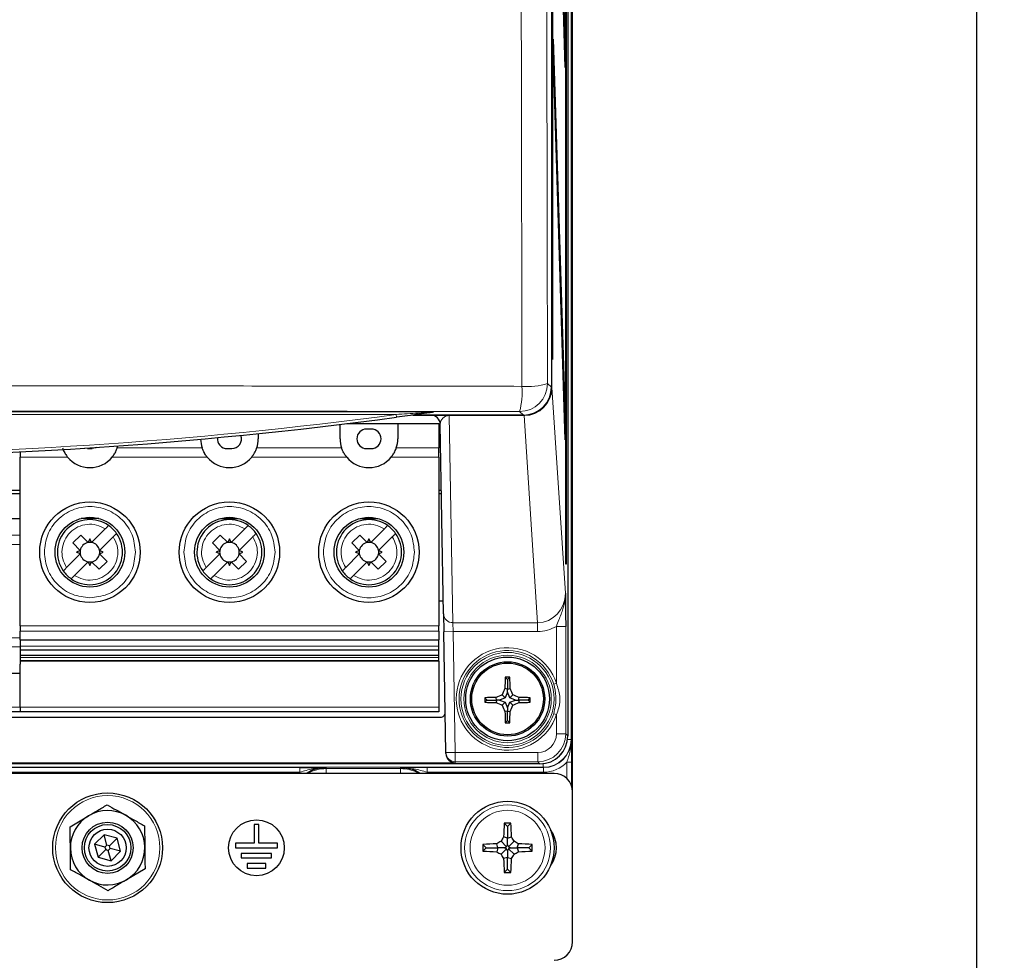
# Paper-space layout 'Blatt3' of a CAD drawing. Header units: millimetres. Extents: x 5 to 418, y 2 to 292.
# Tile 7 of 50: x 97 to 132, y 134 to 168. Entities that reach past the tile are written whole.
import ezdxf

# ---------------------------------------------------------------- set-up
doc = ezdxf.new("R2010")
doc.units = ezdxf.units.MM
doc.layers.add('SLD-0', color=7, linetype='Continuous')
doc.styles.add('SLDTEXTSTYLE0', font='TXT', dxfattribs={"width": 0.605})
doc.dimstyles.new('SLDDIMSTYLE0', dxfattribs={"dimtxt": 4.10931, "dimasz": 3.5, "dimexe": 0, "dimexo": 0.0625, "dimgap": 1.027327, "dimtad": 1, "dimlfac": 3, "dimrnd": 1e-09, "dimzin": 12, "dimdsep": 46, "dimtxsty": 'SLDTEXTSTYLE0', "dimsah": 1, "dimcen": 0.09, "dimadec": 0, "dimazin": 3, "dimtfac": 1, "dimtofl": 0, "dimtmove": 0, "dimatfit": 3, "dimfxl": 1, "dimfrac": 2, "dimtolj": 1, "dimtzin": 12, "dimarcsym": 0})

# ---------------------------------------------------------------- blocks, each defined once
blk = doc.blocks.new('_D_13')
at = {"layer": 'SLD-0', "color": 7}
for p, q in [((101.507, 262.983), (131.81, 262.983)), ((130.81, 262.983), (130.81, 100.716)), ((115.674, 100.716), (131.81, 100.716))]:
    blk.add_line(p, q, dxfattribs=at)
for centre, start, end in [((127.654, 182.594), 63.4349, 116.5651), ((127.654, 181.104), 243.4349, 296.5651)]:
    blk.add_arc(centre, 7.056, start, end, dxfattribs=at)
for points in [[(130.81, 262.983), (130.35, 259.483), (131.27, 259.483)], [(130.81, 100.716), (131.27, 104.216), (130.35, 104.216)]]:
    blk.add_solid(points, dxfattribs=at)
at = {"layer": 'SLD-0', "color": 7, "insert": (125.352, 174.794), "char_height": 4.2333, "attachment_point": 1, "rotation": 90, "style": 'SLDTEXTSTYLE0'}
blk.add_mtext('486,8', dxfattribs=at)

psp = doc.layouts.new('Blatt3')

# ---------------------------------------------------------------- linework, layer by layer
at = {"color": 7, "linetype": 'Continuous', "lineweight": 25}
for p, q in [((116.1676, 247.3769), (116.1676, 142.0548)), ((116.3402, 140.0492), (116.3402, 247.5492)), ((115.5834, 241.5466), (115.5834, 154.5578)), ((116.0984, 148.2159), (116.0984, 241.5492)), ((116.1062, 241.5492), (116.1062, 148.2159)), ((115.6159, 155.5492), (115.6159, 240.8825)), ((115.6238, 240.8825), (115.6238, 155.5492)), ((115.6472, 180.3621), (116.0788, 166.3825)), ((116.0749, 166.0072), (115.6434, 179.9868)), ((115.6434, 166.6535), (115.6472, 167.0288)), ((115.6472, 167.0288), (116.0788, 153.0492)), ((116.0749, 152.6739), (115.6434, 166.6535)), ((116.0638, 166.3672), (116.0788, 166.3825)), ((116.0788, 166.3825), (116.0749, 166.0072)), ((115.6238, 155.5492), (115.6159, 155.5492)), ((111.5887, 153.5492), (110.563, 153.5492)), ((110.6269, 153.558), (114.5835, 153.558)), ((111.3402, 153.6761), (111.3402, 153.667)), ((114.5513, 153.5492), (111.5887, 153.5492)), ((114.595, 153.5492), (114.5513, 153.5492)), ((114.595, 153.5492), (114.595, 153.5374)), ((108.0068, 152.7059), (108.0068, 153.2199)), ((108.2479, 153.2492), (110.0735, 153.2492)), ((110.0735, 153.2492), (111.5402, 153.2492)), ((110.0735, 153.2492), (110.0735, 152.7059)), ((111.5402, 153.2492), (111.5402, 152.3779)), ((111.7129, 146.432), (111.5944, 153.2217)), ((105.0735, 152.8916), (105.0735, 152.7059)), ((109.1235, 153.0559), (108.9568, 153.0559)), ((116.0638, 153.0339), (116.0788, 153.0492)), ((116.0788, 153.0492), (116.0749, 152.6739)), ((96.5402, 152.2341), (96.5402, 152.0496)), ((98.9568, 152.3559), (98.8607, 152.3693)), ((98.9568, 152.3559), (99.1235, 152.3559)), ((103.9568, 152.3559), (104.1235, 152.3559)), ((108.9568, 152.3559), (109.1235, 152.3559)), ((111.5402, 152.0496), (111.5402, 152.3779)), ((96.5402, 146.0066), (96.5402, 152.0496)), ((111.5402, 152.0496), (111.5402, 146.0066)), ((96.5402, 150.8492), (89.4818, 150.8492)), ((96.5402, 150.7325), (89.4818, 150.7325)), ((111.6358, 150.8492), (111.5402, 150.8492)), ((111.6378, 150.7325), (111.5402, 150.7325)), ((95.5823, 149.8492), (96.5402, 149.8492)), ((99.3554, 149.8521), (98.725, 149.8521)), ((103.725, 149.8521), (104.3554, 149.8521)), ((108.725, 149.8521), (109.3554, 149.8521)), ((99.1028, 148.988), (99.5916, 149.4768)), ((104.1028, 148.988), (104.5916, 149.4768)), ((109.1028, 148.988), (109.5916, 149.4768)), ((98.4274, 148.9725), (98.7102, 149.2553)), ((98.6947, 148.7051), (98.4274, 148.9725)), ((98.7102, 149.2553), (98.9776, 148.988)), ((99.0402, 149.1191), (98.9776, 148.988)), ((99.1028, 148.988), (99.0402, 149.1191)), ((99.8744, 149.1939), (99.3856, 148.7051)), ((103.4274, 148.9725), (103.7102, 149.2553)), ((103.6947, 148.7051), (103.4274, 148.9725)), ((103.7102, 149.2553), (103.9776, 148.988)), ((104.0402, 149.1191), (103.9776, 148.988)), ((104.1028, 148.988), (104.0402, 149.1191)), ((104.8744, 149.1939), (104.3856, 148.7051)), ((108.4274, 148.9725), (108.7102, 149.2553)), ((108.6947, 148.7051), (108.4274, 148.9725)), ((108.7102, 149.2553), (108.9776, 148.988)), ((109.0402, 149.1191), (108.9776, 148.988)), ((109.1028, 148.988), (109.0402, 149.1191)), ((109.8744, 149.1939), (109.3856, 148.7051)), ((98.6947, 148.5799), (98.2059, 148.0911)), ((98.6947, 148.7051), (98.5636, 148.6425)), ((98.6947, 148.5799), (98.5636, 148.6425)), ((99.5168, 148.6425), (99.3856, 148.7051)), ((99.3856, 148.5799), (99.5168, 148.6425)), ((99.3856, 148.5799), (99.653, 148.3125)), ((103.6947, 148.5799), (103.2059, 148.0911)), ((103.6947, 148.7051), (103.5636, 148.6425)), ((103.6947, 148.5799), (103.5636, 148.6425)), ((104.5168, 148.6425), (104.3856, 148.7051)), ((104.3856, 148.5799), (104.5168, 148.6425)), ((104.3856, 148.5799), (104.653, 148.3125)), ((108.6947, 148.5799), (108.2059, 148.0911)), ((108.6947, 148.7051), (108.5636, 148.6425)), ((108.6947, 148.5799), (108.5636, 148.6425)), ((109.5168, 148.6425), (109.3856, 148.7051)), ((109.3856, 148.5799), (109.5168, 148.6425)), ((109.3856, 148.5799), (109.653, 148.3125)), ((98.9776, 148.2971), (98.4888, 147.8083)), ((98.9776, 148.2971), (99.0402, 148.1659)), ((99.0402, 148.1659), (99.1028, 148.2971)), ((99.3702, 148.0297), (99.1028, 148.2971)), ((99.653, 148.3125), (99.3702, 148.0297)), ((103.9776, 148.2971), (103.4888, 147.8083)), ((103.9776, 148.2971), (104.0402, 148.1659)), ((104.0402, 148.1659), (104.1028, 148.2971)), ((104.3702, 148.0297), (104.1028, 148.2971)), ((104.653, 148.3125), (104.3702, 148.0297)), ((108.9776, 148.2971), (108.4888, 147.8083)), ((108.9776, 148.2971), (109.0402, 148.1659)), ((109.0402, 148.1659), (109.1028, 148.2971)), ((109.3702, 148.0297), (109.1028, 148.2971)), ((109.653, 148.3125), (109.3702, 148.0297)), ((116.1062, 148.2159), (116.0984, 148.2159)), ((111.705, 146.8825), (111.5402, 146.8825)), ((111.7129, 146.432), (111.7241, 145.789)), ((96.5402, 146.0066), (96.5402, 145.8096)), ((96.5402, 145.5045), (96.5402, 145.8096)), ((111.5402, 145.8096), (111.5402, 146.0066)), ((111.5402, 145.8096), (111.5402, 145.5045)), ((111.7997, 141.4582), (111.7241, 145.789)), ((96.5402, 145.5045), (111.5402, 145.5045)), ((96.5402, 145.5045), (96.5402, 145.2789)), ((111.5402, 145.2789), (111.5402, 145.5045)), ((96.5402, 145.1476), (111.5402, 145.1476)), ((96.5402, 145.1476), (96.5402, 145.1308)), ((96.5402, 145.1308), (96.5402, 144.748)), ((111.5402, 145.1308), (96.5402, 145.1308)), ((111.5402, 145.1308), (111.5402, 145.1476)), ((111.5402, 144.9369), (111.5402, 145.1308)), ((111.5402, 144.9369), (96.5402, 144.9369)), ((96.5402, 144.8697), (96.5402, 144.7597)), ((96.5402, 144.7597), (111.5402, 144.7597)), ((96.5402, 144.7597), (96.5402, 144.748)), ((96.5402, 144.748), (111.5402, 144.748)), ((96.5402, 144.748), (96.5402, 144.7448)), ((111.5402, 144.7448), (96.5402, 144.7448)), ((96.5402, 144.7448), (96.5402, 144.7372)), ((96.5402, 144.7372), (96.5402, 144.6325)), ((111.5402, 144.7372), (96.5402, 144.7372)), ((111.5402, 144.7597), (111.5402, 144.8697)), ((111.5402, 144.748), (111.5402, 144.7597)), ((111.5402, 144.7448), (111.5402, 144.748)), ((111.5402, 144.7372), (111.5402, 144.7448)), ((111.5402, 144.7372), (111.5402, 143.0847)), ((96.5402, 143.0847), (96.5402, 144.6325)), ((96.5402, 144.2992), (89.7668, 144.2992)), ((114.0068, 144.0773), (113.9239, 144.1602)), ((114.0068, 144.0773), (114.0898, 144.1602)), ((114.0068, 144.0773), (114.0068, 143.7379)), ((114.0068, 143.7379), (113.9114, 143.7564)), ((114.0068, 143.6291), (113.9251, 143.4257)), ((114.0068, 143.7379), (114.1023, 143.7564)), ((114.0068, 143.6291), (114.0068, 143.7379)), ((114.0886, 143.4257), (114.0068, 143.6291)), ((113.2735, 143.344), (113.1921, 143.4254)), ((113.2735, 143.344), (113.1924, 143.2629)), ((113.2735, 143.344), (113.6129, 143.344)), ((113.6129, 143.344), (113.5946, 143.4388)), ((113.6129, 143.344), (113.5946, 143.2495)), ((113.7217, 143.344), (113.6129, 143.344)), ((113.9251, 143.4257), (113.7217, 143.344)), ((113.7217, 143.344), (113.9251, 143.2623)), ((113.9251, 143.4257), (113.8187, 143.5321)), ((113.9251, 143.2623), (113.8193, 143.1564)), ((113.9251, 143.2623), (114.0068, 143.0588)), ((114.0068, 143.0588), (114.0886, 143.2623)), ((114.0886, 143.4257), (114.195, 143.5321)), ((114.292, 143.344), (114.0886, 143.4257)), ((114.0886, 143.2623), (114.292, 143.344)), ((114.0886, 143.2623), (114.1944, 143.1564)), ((114.292, 143.344), (114.4008, 143.344)), ((114.4008, 143.344), (114.4191, 143.4388)), ((114.4008, 143.344), (114.4191, 143.2495)), ((114.7402, 143.344), (114.4008, 143.344)), ((114.7402, 143.344), (114.8216, 143.4254)), ((114.7402, 143.344), (114.8213, 143.2629)), ((96.5402, 142.9159), (89.7668, 142.9159)), ((96.5402, 143.0847), (96.5402, 142.9159)), ((111.5402, 142.9159), (96.5402, 142.9159)), ((114.0068, 142.95), (113.9131, 142.9319)), ((114.0068, 143.0588), (114.0068, 142.95)), ((114.0068, 142.95), (114.1006, 142.9319)), ((114.0068, 142.6106), (114.0068, 142.95)), ((64.4058, 142.7304), (111.6079, 142.7304)), ((114.0068, 142.6106), (113.9272, 142.531)), ((114.0068, 142.6106), (114.0865, 142.531)), ((111.8003, 141.4233), (111.7997, 141.4582)), ((115.1677, 141.055), (60.846, 141.055)), ((63.8801, 141.0957), (112.1336, 141.0957)), ((115.6735, 140.7159), (60.3402, 140.7159)), ((116.3402, 134.6825), (116.3402, 140.0492)), ((98.3311, 138.803), (98.9931, 139.1958)), ((104.9235, 138.8825), (104.9235, 138.2159)), ((105.0902, 138.8825), (104.9235, 138.8825)), ((105.0902, 138.2159), (105.0902, 138.8825)), ((114.0068, 138.8159), (113.8894, 138.9333)), ((114.0068, 138.8159), (114.1243, 138.9333)), ((114.0068, 138.8159), (114.0068, 138.3988)), ((99.5498, 138.5141), (99.209, 138.1745)), ((100.0143, 138.3888), (99.5498, 138.5141)), ((99.6488, 138.1422), (99.5498, 138.5141)), ((99.7417, 138.1171), (100.0143, 138.3888)), ((100.138, 137.9239), (100.0143, 138.3888)), ((114.0068, 138.3988), (113.8637, 138.4361)), ((114.0068, 138.3988), (114.15, 138.4361)), ((114.0068, 138.1574), (114.0068, 138.3988)), ((99.209, 138.1745), (99.3327, 137.7095)), ((99.5806, 138.0742), (99.209, 138.1745)), ((99.3327, 137.7095), (99.6054, 137.9813)), ((99.6488, 138.1422), (99.5806, 138.0742)), ((99.5806, 138.0742), (99.6054, 137.9813)), ((99.6054, 137.9813), (99.6983, 137.9562)), ((99.7417, 138.1171), (99.6488, 138.1422)), ((99.6983, 137.9562), (99.7664, 138.0241)), ((99.7664, 138.0241), (99.7417, 138.1171)), ((100.138, 137.9239), (99.7664, 138.0241)), ((104.2568, 138.2159), (104.2568, 138.0492)), ((104.9235, 138.2159), (104.2568, 138.2159)), ((104.2568, 138.0492), (105.7568, 138.0492)), ((105.7568, 138.2159), (105.0902, 138.2159)), ((105.7568, 138.0492), (105.7568, 138.2159)), ((113.2402, 138.0492), (113.1227, 138.1666)), ((113.2402, 138.0492), (113.1227, 137.9318)), ((113.2402, 138.0492), (113.6573, 138.0492)), ((113.6573, 138.0492), (113.6199, 138.1923)), ((113.6573, 138.0492), (113.6199, 137.9061)), ((113.8986, 138.0492), (113.6573, 138.0492)), ((113.968, 138.088), (113.7743, 138.2817)), ((113.968, 138.0103), (113.7743, 137.8167)), ((113.8986, 138.0492), (113.968, 138.088)), ((113.968, 138.0103), (113.8986, 138.0492)), ((113.968, 138.088), (114.0068, 138.1574)), ((114.0068, 137.941), (113.968, 138.0103)), ((114.0068, 138.1574), (114.0457, 138.088)), ((114.0457, 138.0103), (114.0068, 137.941)), ((114.0457, 138.088), (114.2394, 138.2817)), ((114.0457, 138.088), (114.115, 138.0492)), ((114.115, 138.0492), (114.0457, 138.0103)), ((114.0457, 138.0103), (114.2394, 137.8167)), ((114.115, 138.0492), (114.3564, 138.0492)), ((114.3564, 138.0492), (114.3938, 138.1923)), ((114.3564, 138.0492), (114.3938, 137.9061)), ((114.7735, 138.0492), (114.3564, 138.0492)), ((114.7735, 138.0492), (114.891, 138.1666)), ((114.7735, 138.0492), (114.891, 137.9318)), ((99.3327, 137.7095), (99.7973, 137.5843)), ((99.7973, 137.5843), (99.6983, 137.9562)), ((99.7973, 137.5843), (100.138, 137.9239)), ((104.4652, 137.8492), (104.4652, 137.6825)), ((105.5485, 137.8492), (104.4652, 137.8492)), ((104.4652, 137.6825), (105.5485, 137.6825)), ((105.5485, 137.6825), (105.5485, 137.8492)), ((114.0068, 137.6996), (113.8637, 137.6623)), ((114.0068, 137.941), (114.0068, 137.6996)), ((114.0068, 137.6996), (114.15, 137.6623)), ((114.0068, 137.2825), (114.0068, 137.6996)), ((101.016, 137.2954), (100.3539, 136.9025)), ((105.3402, 137.4825), (104.6735, 137.4825)), ((104.6735, 137.4825), (104.6735, 137.3159)), ((104.6735, 137.3159), (105.3402, 137.3159)), ((105.3402, 137.3159), (105.3402, 137.4825)), ((114.0068, 137.2825), (113.8894, 137.1651)), ((114.0068, 137.2825), (114.1243, 137.1651))]:
    psp.add_line(p, q, dxfattribs=at)
at = {"color": 7, "linetype": 'Continuous', "lineweight": 18}
for p, q in [((116.2849, 247.5492), (116.2849, 141.9319)), ((115.4383, 154.682), (115.5834, 154.5578)), ((115.5833, 154.5492), (115.5981, 154.5492)), ((115.5981, 154.5492), (116.0786, 147.1707)), ((64.6735, 153.6761), (111.3402, 153.6761)), ((110.0169, 153.5761), (65.9968, 153.5761)), ((110.0169, 153.5761), (110.0301, 153.477)), ((111.9166, 153.5492), (111.9166, 153.5374)), ((114.595, 153.5374), (111.9166, 153.5374)), ((111.9166, 153.5374), (112.0462, 146.1163)), ((114.5835, 153.558), (114.4385, 153.6822)), ((114.5513, 153.5492), (114.5513, 153.558)), ((115.0846, 146.1163), (114.6013, 153.5374)), ((100.0201, 152.3779), (103.0603, 152.3779)), ((105.0201, 152.3779), (108.0603, 152.3779)), ((110.0201, 152.3779), (111.5402, 152.3779)), ((98.2419, 152.0496), (96.5402, 152.0496)), ((103.2419, 152.0496), (99.8384, 152.0496)), ((108.2419, 152.0496), (104.8384, 152.0496)), ((111.5402, 152.0496), (109.8384, 152.0496)), ((96.5402, 148.92), (95.4236, 148.92)), ((96.5402, 149.2483), (95.6791, 149.2483)), ((112.0462, 146.1163), (115.0846, 146.1163)), ((112.0574, 145.7948), (112.0462, 146.1163)), ((115.0846, 145.7948), (115.0846, 146.1163)), ((96.5402, 146.0066), (111.5402, 146.0066)), ((111.5402, 145.8096), (96.5402, 145.8096)), ((111.7241, 145.789), (112.0574, 145.7948)), ((115.0846, 145.7948), (112.0574, 145.7948)), ((112.0574, 145.7948), (112.133, 141.464)), ((115.7569, 145.9839), (116.0902, 145.9839)), ((115.7569, 143.943), (115.7569, 145.9839)), ((116.0902, 145.9839), (116.0902, 142.1306)), ((89.7668, 145.5732), (96.5402, 145.5732)), ((89.7668, 145.2512), (96.5402, 145.2512)), ((96.5402, 145.2789), (111.5402, 145.2789)), ((96.5402, 144.8697), (111.5402, 144.8697)), ((115.7569, 143.943), (115.6617, 143.9125)), ((96.5402, 143.0825), (89.7668, 143.0825)), ((96.5402, 143.0847), (111.5402, 143.0847)), ((115.6617, 142.8525), (115.7569, 142.822)), ((115.7569, 142.1306), (115.7569, 142.822)), ((116.0902, 142.1306), (115.7569, 142.1306)), ((116.0902, 142.1306), (116.1676, 142.0548)), ((116.16, 141.9319), (116.2849, 141.9319)), ((116.2849, 141.9319), (116.2937, 141.923)), ((111.7997, 141.4582), (112.133, 141.464)), ((112.133, 141.1307), (112.133, 141.464)), ((112.133, 141.464), (115.0904, 141.464)), ((115.0904, 141.1307), (115.0904, 141.464)), ((90.91, 140.9232), (106.5591, 140.9232)), ((115.285, 140.932), (90.9365, 140.932)), ((106.5591, 140.7566), (106.5591, 140.9232)), ((107.5068, 140.8854), (107.5068, 140.9175)), ((107.5068, 140.8854), (110.1735, 140.8854)), ((107.5068, 140.7187), (107.5068, 140.8854)), ((110.1735, 140.8854), (110.1735, 140.9175)), ((110.1735, 140.8854), (110.1735, 140.7187)), ((111.1213, 140.9232), (115.2938, 140.9232)), ((111.1213, 140.9232), (111.1213, 140.7566)), ((115.0904, 141.1307), (112.133, 141.1307)), ((112.133, 141.1307), (112.1336, 141.0957)), ((115.1677, 141.055), (115.0904, 141.1307)), ((115.285, 141.0619), (115.285, 140.932)), ((115.2938, 140.9232), (115.285, 140.932)), ((115.2938, 140.9232), (115.2938, 140.7566)), ((116.2994, 141.1125), (116.1328, 141.1125)), ((116.1328, 140.5324), (116.1328, 141.1125)), ((116.2994, 141.1125), (116.2994, 140.2788)), ((106.5591, 140.7566), (90.8928, 140.7566)), ((106.5094, 140.7159), (106.5591, 140.7566)), ((107.5068, 140.7187), (107.4248, 140.7159)), ((110.1735, 140.7187), (107.5068, 140.7187)), ((110.2556, 140.7159), (110.1735, 140.7187)), ((115.2938, 140.7566), (111.1213, 140.7566)), ((111.1213, 140.7566), (111.171, 140.7159))]:
    psp.add_line(p, q, dxfattribs=at)
at = {"color": 7, "linetype": 'Continuous', "lineweight": 25, "flags": 128}
for points in [[(99.2898, 152.3979), (99.2575, 152.3825), (99.1235, 152.3559)], [(96.5402, 145.2789), (96.5402, 145.2558), (96.5402, 145.2334), (96.5402, 145.2123), (96.5402, 145.1933), (96.5402, 145.1768), (96.5402, 145.1635), (96.5402, 145.1537), (96.5402, 145.1476)], [(111.5402, 145.1476), (111.5402, 145.1537), (111.5402, 145.1635), (111.5402, 145.1768), (111.5402, 145.1933), (111.5402, 145.2123), (111.5402, 145.2334), (111.5402, 145.2558), (111.5402, 145.2789)], [(111.5402, 144.8697), (111.5402, 144.883), (111.5402, 144.8966), (111.5402, 144.9094), (111.5402, 144.9206), (111.5402, 144.9292), (111.5402, 144.9348), (111.5402, 144.9368), (111.5402, 144.9369)], [(111.5402, 143.0847), (111.5402, 143.0517), (111.5402, 143.0201), (111.5402, 142.9909), (111.5402, 142.9653), (111.5402, 142.9443), (111.5402, 142.9287), (111.5402, 142.9191), (111.5402, 142.9159)]]:
    psp.add_lwpolyline(points, dxfattribs=at)
at = {"color": 7, "linetype": 'Continuous', "lineweight": 25}
for centre, radius in [((99.0402, 148.6425), 1.8), ((104.0402, 148.6425), 1.8), ((109.0402, 148.6425), 1.8), ((99.0402, 148.6425), 1.25), ((104.0402, 148.6425), 1.25), ((109.0402, 148.6425), 1.25), ((114.0068, 143.3825), 1.5), ((114.0068, 143.3825), 1.3333), ((114.0068, 143.3825), 1.2833), ((99.6735, 138.0492), 1.9667), ((114.0068, 138.0492), 1.6667), ((105.0068, 138.0492), 1), ((99.6735, 138.0492), 0.9167), ((99.6735, 138.0492), 0.8333), ((99.6735, 138.0492), 0.6667)]:
    psp.add_circle(centre, radius, dxfattribs=at)
at = {"color": 7, "linetype": 'Continuous', "lineweight": 18}
for centre, radius in [((114.0068, 143.3825), 1.6684), ((114.0068, 143.3825), 1.5684), ((99.6735, 138.0492), 1.8704), ((114.0068, 138.0492), 1.5367), ((114.0068, 138.0492), 1.3427)]:
    psp.add_circle(centre, radius, dxfattribs=at)
for centre, radius, start, end in [((114.438, 154.6824), 1.0002, 270.02546, 359.97772), ((111.7987, 154.3868), 2.7322, 345.05631, 4.18287), ((114.7247, 157.0756), 2.4976, 265.38223, 286.60094), ((88.0068, 318.6822), 166.5667, 262.406757, 277.593243), ((112.04, 146.4436), 0.3273, 182.03063, 271.07516), ((114.0068, 143.3825), 1.8377, 17.75916, 342.24084), ((114.0068, 143.3825), 1.7377, 17.75916, 342.24084), ((112.133, 141.4641), 0.3333, 181.00426, 270.00462), ((107.5068, 139.5492), 1.3362, 90, 119.17578), ((110.1735, 139.5492), 1.3362, 60.82422, 90)]:
    psp.add_arc(centre, radius, start, end, dxfattribs=at)
at = {"color": 7, "linetype": 'Continuous', "lineweight": 25}
for centre, radius, start, end in [((111.2611, 153.2159), 0.3333, 1, 90), ((114.5636, 153.5384), 0.0377, 358.46581, 16.64523), ((88.0068, 318.6822), 166.6667, 262.406757, 277.593243), ((104.1235, 152.7059), 0.35, 270, 20.55684), ((108.9568, 152.7059), 0.35, 90, 270), ((109.1235, 152.7059), 0.35, 270, 90), ((99.0402, 152.7059), 1.0333, 341.49678, 345.69767), ((104.0402, 152.7059), 1.0333, 180.77394, 198.50322), ((103.9568, 152.7059), 0.35, 173.17717, 270), ((104.0402, 152.7059), 1.0333, 341.49678, 360), ((109.0402, 152.7059), 1.0333, 180, 198.50322), ((109.0402, 152.7059), 1.0333, 341.49678, 360), ((99.0402, 152.7059), 1.0333, 219.42278, 320.57722), ((104.0402, 152.7059), 1.0333, 219.42278, 320.57722), ((109.0402, 152.7059), 1.0333, 219.42278, 320.57722), ((99.0402, 148.6425), 1.1667, 54.87089, 215.12911), ((104.0402, 148.6425), 1.1667, 54.87089, 215.12911), ((109.0402, 148.6425), 1.1667, 54.87089, 215.12911), ((99.0402, 148.6425), 1.1667, 234.87089, 35.12911), ((99.0402, 148.6425), 1.1667, 35.12911, 54.87089), ((104.0402, 148.6425), 1.1667, 234.87089, 35.12911), ((104.0402, 148.6425), 1.1667, 35.12911, 54.87089), ((109.0402, 148.6425), 1.1667, 234.87089, 35.12911), ((109.0402, 148.6425), 1.1667, 35.12911, 54.87089), ((99.0402, 148.6425), 0.3511, 100.27225, 169.72766), ((99.0402, 148.6425), 0.3511, 79.72775, 100.27225), ((99.0402, 148.6425), 0.3511, 10.27225, 79.72775), ((104.0402, 148.6425), 0.3511, 100.27225, 169.72766), ((104.0402, 148.6425), 0.3511, 79.72775, 100.27225), ((104.0402, 148.6425), 0.3511, 10.27225, 79.72775), ((109.0402, 148.6425), 0.3511, 100.27225, 169.72766), ((109.0402, 148.6425), 0.3511, 79.72775, 100.27225), ((109.0402, 148.6425), 0.3511, 10.27225, 79.72775), ((99.0402, 148.6425), 0.3511, 169.72766, 190.27223), ((99.0402, 148.6425), 0.3511, 190.27223, 259.72766), ((99.0402, 148.6425), 0.3511, 280.27225, 349.72775), ((99.0402, 148.6425), 0.3511, 349.72775, 10.27225), ((104.0402, 148.6425), 0.3511, 169.72766, 190.27223), ((104.0402, 148.6425), 0.3511, 190.27223, 259.72766), ((104.0402, 148.6425), 0.3511, 280.27225, 349.72775), ((104.0402, 148.6425), 0.3511, 349.72775, 10.27225), ((109.0402, 148.6425), 0.3511, 169.72766, 190.27223), ((109.0402, 148.6425), 0.3511, 190.27223, 259.72766), ((109.0402, 148.6425), 0.3511, 280.27225, 349.72775), ((109.0402, 148.6425), 0.3511, 349.72775, 10.27225), ((99.0402, 148.6425), 0.3511, 259.72766, 280.27225), ((104.0402, 148.6425), 0.3511, 259.72766, 280.27225), ((109.0402, 148.6425), 0.3511, 259.72766, 280.27225), ((99.0402, 148.6425), 1.1667, 215.12911, 234.87089), ((104.0402, 148.6425), 1.1667, 215.12911, 234.87089), ((109.0402, 148.6425), 1.1667, 215.12911, 234.87089), ((131.623, 143.4086), 17.715, 177.56843, 178.87521), ((114.0068, 125.2388), 18.9216, 89.7489, 90.2511), ((96.3907, 143.4086), 17.715, 1.12479, 2.43157), ((131.4053, 136.3968), 18.979, 157.18378, 157.91641), ((96.6084, 136.3968), 18.979, 22.08359, 22.81622), ((132.0626, 143.3825), 18.8706, 179.86983, 180.36334), ((113.975, 125.9358), 17.5071, 91.24536, 92.56328), ((113.9753, 160.8144), 17.569, 267.44611, 268.75855), ((120.9644, 126.0517), 18.8845, 112.2339, 112.9706), ((107.0493, 126.0517), 18.8845, 67.0294, 67.7661), ((114.0386, 125.9358), 17.5071, 87.43672, 88.75464), ((114.0384, 160.8144), 17.569, 271.24145, 272.55389), ((95.9511, 143.3825), 18.8706, 359.63666, 0.13017), ((120.967, 160.7182), 18.9607, 247.1186, 247.85352), ((131.2698, 150.3122), 18.8607, 202.29677, 203.036), ((131.2631, 143.3445), 17.355, 181.36254, 182.68675), ((96.7506, 143.3445), 17.355, 357.31325, 358.63746), ((96.7439, 150.3122), 18.8607, 336.964, 337.70323), ((107.0467, 160.7182), 18.9607, 292.14648, 292.8814), ((114.0068, 161.3581), 18.8273, 269.75773, 270.24227), ((107.5068, 139.5492), 1.3683, 90, 121.49968), ((110.1735, 139.5492), 1.3683, 58.50032, 90), ((115.6735, 140.0492), 0.6667, 0, 90), ((99.6735, 138.0492), 1.3333, 60.68453, 120.68453), ((99.6735, 138.0492), 1.3333, 120.68453, 180.68453), ((99.6735, 138.0492), 1.3333, 0.68453, 60.68453), ((125.7459, 138.0712), 11.8878, 175.84147, 178.24104), ((114.0068, 126.0595), 12.8744, 89.47736, 90.52264), ((102.2678, 138.0712), 11.8878, 1.75896, 4.15853), ((114.6735, 138.0492), 1.0833, 323.40645, 36.59355), ((124.7639, 132.0253), 12.6457, 149.53857, 150.34702), ((103.2498, 132.0253), 12.6457, 29.65298, 30.46143), ((99.6735, 138.0492), 1.3333, 180.68453, 240.68453), ((99.6735, 138.0492), 1.3333, 300.68453, 0.68453), ((125.9966, 138.0492), 12.8744, 179.47736, 180.52264), ((113.9848, 126.3101), 11.8878, 91.75896, 94.15853), ((120.0308, 127.2921), 12.6457, 119.65298, 120.46143), ((107.9829, 127.2921), 12.6457, 59.53857, 60.34702), ((114.0289, 126.3101), 11.8878, 85.84147, 88.24104), ((102.0171, 138.0492), 12.8744, 359.47736, 0.52264), ((113.9848, 149.7882), 11.8878, 265.84147, 268.24104), ((120.0308, 148.8063), 12.6457, 239.53857, 240.34702), ((124.7639, 144.0731), 12.6457, 209.65298, 210.46143), ((125.7459, 138.0271), 11.8878, 181.75896, 184.15853), ((102.2678, 138.0271), 11.8878, 355.84147, 358.24104), ((103.2498, 144.0731), 12.6457, 329.53857, 330.34702), ((107.9829, 148.8063), 12.6457, 299.65298, 300.46143), ((114.0289, 149.7882), 11.8878, 271.75896, 274.15853), ((114.0068, 150.0389), 12.8744, 269.47736, 270.52264), ((99.6735, 138.0492), 1.3333, 240.68453, 300.68453), ((115.6735, 134.6825), 0.6667, 270, 0)]:
    psp.add_arc(centre, radius, start, end, dxfattribs=at)
for centre, major_axis, ratio, start_param, end_param in [((114.5832, 154.5582), (0.7599, -0.6506), 0.99964, 5.4206086, 6.9910492), ((114.5513, 154.5492), (1.0001, 0), 0.9998941, 4.712389, 4.9961792), ((114.5082, 154.5492), (0.7555, -0.7212), 0.9168689, 5.5179533, 5.5226587), ((111.6079, 142.8971), (0.1189, -0.1169), 0.9996901, 5.4892155, 7.0771551), ((115.1674, 142.0552), (0.7147, -0.6999), 0.9996889, 5.4874486, 7.0579339), ((112.1336, 141.4291), (0.0058, -0.3333), 0.9998476, 4.712389, 6.2657347)]:
    psp.add_ellipse(centre, major_axis=major_axis, ratio=ratio, start_param=start_param, end_param=end_param, dxfattribs=at)
at = {"color": 7, "linetype": 'Continuous', "lineweight": 18}
for centre, major_axis, ratio, start_param, end_param in [((114.5982, 154.5492), (0.6909, 0.725), 0.9968079, 3.9060466, 5.4721376), ((114.5982, 154.5492), (0.0685, 1.0096), 0.9880502, 3.2132862, 4.7793772), ((111.9279, 153.2159), (0.3118, -0.1245), 0.9505783, 1.9673231, 3.5212854), ((114.5082, 154.8707), (0.991, -0.9569), 0.9369688, 5.5128409, 5.5175462), ((115.0783, 147.1772), (-0.069, 1.0589), 0.9423953, 3.078873, 4.644964), ((115.0783, 147.1772), (0.0898, -1.3797), 0.9643772, 6.2204657, 6.7496799), ((115.0902, 142.1308), (0.7146, -0.6997), 0.9998963, 5.4874486, 7.0579339), ((115.0902, 142.1308), (0.4765, -0.4666), 0.9996889, 5.4874486, 7.0579339), ((115.2848, 141.9321), (0.7073, -0.7073), 0.9997969, 5.4979394, 7.0684312), ((115.2935, 141.9234), (-0.7074, 0.7074), 0.999594, 2.3563468, 3.9268385), ((115.2848, 141.9321), (0.5894, -0.5894), 0.9996955, 6.0433397, 6.4756157), ((115.2935, 141.9234), (0.8252, -0.8252), 0.9996955, 5.4979394, 6.3003889)]:
    psp.add_ellipse(centre, major_axis=major_axis, ratio=ratio, start_param=start_param, end_param=end_param, dxfattribs=at)
for points, knots in [([(115.3678, 211.3646), (115.3708, 206.5543), (115.3767, 196.9321), (115.3924, 182.6727), (115.4122, 168.5847), (115.4296, 159.3167), (115.4383, 154.682)], [0, 0, 0, 0, 0.25417755, 0.50843906, 0.75418158, 1, 1, 1, 1]), ([(114.5236, 154.586), (114.5148, 159.2258), (114.4973, 168.5054), (114.475, 184.0683), (114.4603, 198.3312), (114.4541, 207.9471), (114.4523, 211.2855), (114.4523, 211.2855)], [0, 0, 0, 0, 0.2460147, 0.4920295, 0.8236673, 0.9999999, 1, 1, 1, 1]), ([(61.4901, 154.586), (63.693, 154.5891), (68.0999, 154.5952), (74.7262, 154.6013), (81.3629, 154.605), (88.3677, 154.6063), (94.7262, 154.605), (100.4346, 154.6017), (105.1338, 154.5978), (109.8313, 154.5927), (112.9594, 154.5883), (114.5236, 154.586)], [0, 0, 0, 0, 0.124856, 0.2497693, 0.3748552, 0.4999988, 0.6455286, 0.7340953, 0.8226824, 0.9113309, 1, 1, 1, 1]), ([(114.4385, 153.6822), (112.2426, 153.6853), (107.8499, 153.6914), (101.2448, 153.6974), (94.6295, 153.7012), (88.0119, 153.7024), (81.3974, 153.7012), (74.7871, 153.6974), (68.177, 153.6914), (63.7761, 153.6853), (61.5752, 153.6822)], [0, 0, 0, 0, 0.1248563, 0.2497699, 0.3748561, 0.5, 0.6248563, 0.7497699, 0.8748561, 1, 1, 1, 1]), ([(110.0169, 153.5761), (110.149, 153.585), (110.5448, 153.6115), (110.9875, 153.6421), (111.2947, 153.6638), (111.3402, 153.667)], [0, 0, 0, 0, 0.2991234, 0.8961112, 1, 1, 1, 1]), ([(115.7569, 145.9839), (115.7859, 146.0613), (115.8666, 146.2769), (116.0042, 146.608), (116.0713, 146.9314), (116.0788, 147.1189), (116.0786, 147.1695), (116.0786, 147.1707)], [0, 0, 0, 0, 0.1934494, 0.5390626, 0.8757544, 0.9969616, 1, 1, 1, 1]), ([(115.6617, 142.8525), (115.7072, 143.0605), (115.785, 143.416), (115.6979, 143.7669), (115.6617, 143.9125)], [0, 0, 0, 0, 0.5850079, 1, 1, 1, 1]), ([(115.7569, 143.943), (115.8093, 143.7909), (115.9068, 143.5077), (115.8709, 143.1127), (115.7889, 142.9034), (115.7569, 142.822)], [0, 0, 0, 0, 0.4151827, 0.7725372, 1, 1, 1, 1]), ([(116.1328, 141.1125), (116.155, 141.1799), (116.1766, 141.2466), (116.2161, 141.3806), (116.2339, 141.4476), (116.2779, 141.6495), (116.2943, 141.7865), (116.2937, 141.923)], [0, 0, 0, 0, 0.25, 0.25, 0.5, 0.5, 1, 1, 1, 1]), ([(116.2994, 141.1125), (116.2994, 141.187), (116.2992, 141.2595), (116.2985, 141.4019), (116.2981, 141.4713), (116.297, 141.6052), (116.2964, 141.6703), (116.2951, 141.798), (116.2944, 141.861), (116.2937, 141.923)], [0, 0, 0, 0, 0.25, 0.25, 0.5, 0.5, 0.75, 0.75, 1, 1, 1, 1]), ([(106.5591, 140.7566), (106.6378, 140.7802), (106.7162, 140.8024), (106.8736, 140.8424), (106.9525, 140.8599), (107.1888, 140.9027), (107.3474, 140.9181), (107.5068, 140.9175)], [0, 0, 0, 0, 0.25, 0.25, 0.5, 0.5, 1, 1, 1, 1]), ([(111.1213, 140.7566), (111.0426, 140.7802), (110.9642, 140.8024), (110.8068, 140.8424), (110.7279, 140.8599), (110.4915, 140.9027), (110.333, 140.9181), (110.1735, 140.9175)], [0, 0, 0, 0, 0.25, 0.25, 0.5, 0.5, 1, 1, 1, 1])]:
    psp.add_open_spline(points, degree=3, knots=knots, dxfattribs=at)
at = {"color": 7, "linetype": 'Continuous', "lineweight": 25}
for points, knots in [([(111.3402, 153.6569), (111.2993, 153.6512), (111.0012, 153.6091), (110.5589, 153.5479), (110.1622, 153.4947), (110.0301, 153.477)], [0, 0, 0, 0, 0.0957538, 0.6988897, 1, 1, 1, 1]), ([(111.3402, 153.667), (111.3402, 153.6627), (111.3402, 153.6574), (111.3402, 153.657), (111.3402, 153.6569)], [0, 0, 0, 0, 0.7939849, 1, 1, 1, 1]), ([(98.0603, 152.3779), (98.0635, 152.3684), (98.0698, 152.3494), (98.0964, 152.2822), (98.1422, 152.1903), (98.1951, 152.1082), (98.2331, 152.0607), (98.2419, 152.0496)], [0, 0, 0, 0, 0.2110613, 0.422051, 0.6394266, 0.9162866, 1, 1, 1, 1]), ([(99.8384, 152.0496), (99.867, 152.0872), (99.9041, 152.1361), (99.9511, 152.2163), (99.9855, 152.2854), (100.0112, 152.3513), (100.0173, 152.3695), (100.0201, 152.3779)], [0, 0, 0, 0, 0.2770165, 0.3606923, 0.5839198, 0.807662, 1, 1, 1, 1]), ([(103.2419, 152.0496), (103.2134, 152.0872), (103.1762, 152.1361), (103.1293, 152.2163), (103.0948, 152.2854), (103.0692, 152.3513), (103.0631, 152.3695), (103.0603, 152.3779)], [0, 0, 0, 0, 0.2770165, 0.3606923, 0.5839198, 0.807662, 1, 1, 1, 1]), ([(104.8384, 152.0496), (104.867, 152.0872), (104.9041, 152.1361), (104.9511, 152.2163), (104.9855, 152.2854), (105.0112, 152.3513), (105.0173, 152.3695), (105.0201, 152.3779)], [0, 0, 0, 0, 0.2770165, 0.3606923, 0.5839198, 0.807662, 1, 1, 1, 1]), ([(108.2419, 152.0496), (108.2134, 152.0872), (108.1762, 152.1361), (108.1293, 152.2163), (108.0948, 152.2854), (108.0692, 152.3513), (108.0631, 152.3695), (108.0603, 152.3779)], [0, 0, 0, 0, 0.2770165, 0.3606923, 0.5839198, 0.807662, 1, 1, 1, 1]), ([(109.8384, 152.0496), (109.867, 152.0872), (109.9041, 152.1361), (109.9511, 152.2163), (109.9855, 152.2854), (110.0112, 152.3513), (110.0173, 152.3695), (110.0201, 152.3779)], [0, 0, 0, 0, 0.2770165, 0.3606923, 0.5839198, 0.807662, 1, 1, 1, 1]), ([(99.7115, 149.5967), (99.7102, 149.5954), (99.7076, 149.5928), (99.6875, 149.5727), (99.6577, 149.5429), (99.6239, 149.5091), (99.6011, 149.4863), (99.5916, 149.4768)], [0, 0, 0, 0, 0.2103245, 0.4206057, 0.6321455, 0.8467139, 1, 1, 1, 1]), ([(99.8744, 149.1939), (99.8881, 149.2076), (99.9155, 149.235), (99.9518, 149.2713), (99.9789, 149.2984), (99.9925, 149.312), (99.9938, 149.3133), (99.9943, 149.3138)], [0, 0, 0, 0, 0.21969716, 0.43948929, 0.65674523, 0.87034931, 1, 1, 1, 1]), ([(104.7115, 149.5967), (104.7102, 149.5954), (104.7076, 149.5928), (104.6875, 149.5727), (104.6577, 149.5429), (104.6239, 149.5091), (104.6011, 149.4863), (104.5916, 149.4768)], [0, 0, 0, 0, 0.2103245, 0.4206057, 0.6321455, 0.8467139, 1, 1, 1, 1]), ([(104.8744, 149.1939), (104.8881, 149.2076), (104.9155, 149.235), (104.9518, 149.2713), (104.9789, 149.2984), (104.9925, 149.312), (104.9938, 149.3133), (104.9943, 149.3138)], [0, 0, 0, 0, 0.2196972, 0.4394893, 0.6567452, 0.8703493, 1, 1, 1, 1]), ([(109.7115, 149.5967), (109.7102, 149.5954), (109.7076, 149.5928), (109.6875, 149.5727), (109.6577, 149.5429), (109.6239, 149.5091), (109.6011, 149.4863), (109.5916, 149.4768)], [0, 0, 0, 0, 0.2103245, 0.4206057, 0.6321455, 0.8467139, 1, 1, 1, 1]), ([(109.8744, 149.1939), (109.8881, 149.2076), (109.9155, 149.235), (109.9518, 149.2713), (109.9789, 149.2984), (109.9925, 149.312), (109.9938, 149.3133), (109.9943, 149.3138)], [0, 0, 0, 0, 0.2196972, 0.4394893, 0.6567452, 0.8703493, 1, 1, 1, 1]), ([(98.086, 147.9712), (98.0873, 147.9725), (98.0899, 147.9751), (98.1101, 147.9953), (98.1402, 148.0254), (98.1741, 148.0593), (98.1968, 148.082), (98.2059, 148.0911)], [0, 0, 0, 0, 0.210335, 0.4206268, 0.6341353, 0.8534859, 1, 1, 1, 1]), ([(103.086, 147.9712), (103.0873, 147.9725), (103.0899, 147.9751), (103.1101, 147.9953), (103.1402, 148.0254), (103.1741, 148.0593), (103.1968, 148.082), (103.2059, 148.0911)], [0, 0, 0, 0, 0.210335, 0.4206268, 0.6341353, 0.8534859, 1, 1, 1, 1]), ([(108.086, 147.9712), (108.0873, 147.9725), (108.0899, 147.9751), (108.1101, 147.9953), (108.1402, 148.0254), (108.1741, 148.0593), (108.1968, 148.082), (108.2059, 148.0911)], [0, 0, 0, 0, 0.210335, 0.4206268, 0.6341353, 0.8534859, 1, 1, 1, 1]), ([(98.3689, 147.6884), (98.3701, 147.6896), (98.3727, 147.6922), (98.3929, 147.7124), (98.4226, 147.7421), (98.4508, 147.7703), (98.4732, 147.7927), (98.4828, 147.8023), (98.4888, 147.8083)], [0, 0, 0, 0, 0.2102733, 0.4205032, 0.6319915, 0.8465075, 0.9031202, 1, 1, 1, 1]), ([(103.3689, 147.6884), (103.3701, 147.6896), (103.3727, 147.6922), (103.3929, 147.7124), (103.4226, 147.7421), (103.4508, 147.7703), (103.4732, 147.7927), (103.4828, 147.8023), (103.4888, 147.8083)], [0, 0, 0, 0, 0.2102733, 0.4205032, 0.6319915, 0.8465075, 0.9031202, 1, 1, 1, 1]), ([(108.3689, 147.6884), (108.3701, 147.6896), (108.3727, 147.6922), (108.3929, 147.7124), (108.4226, 147.7421), (108.4508, 147.7703), (108.4732, 147.7927), (108.4828, 147.8023), (108.4888, 147.8083)], [0, 0, 0, 0, 0.2102733, 0.4205032, 0.6319915, 0.8465075, 0.9031202, 1, 1, 1, 1]), ([(116.0786, 147.1707), (116.0786, 147.1699), (116.0792, 147.1346), (116.0814, 146.999), (116.0854, 146.7372), (116.0894, 146.3745), (116.09, 146.097), (116.0902, 145.9839)], [0, 0, 0, 0, 0.0023066, 0.1045611, 0.4007176, 0.7559342, 1, 1, 1, 1]), ([(106.5591, 140.9232), (106.6444, 140.9232), (106.7277, 140.923), (106.8921, 140.9223), (106.9729, 140.9218), (107.2081, 140.9202), (107.3578, 140.9189), (107.5068, 140.9175)], [0, 0, 0, 0, 0.25, 0.25, 0.5, 0.5, 1, 1, 1, 1]), ([(111.1213, 140.9232), (111.036, 140.9232), (110.9527, 140.923), (110.7883, 140.9223), (110.7074, 140.9218), (110.4723, 140.9202), (110.3225, 140.9189), (110.1735, 140.9175)], [0, 0, 0, 0, 0.25, 0.25, 0.5, 0.5, 1, 1, 1, 1]), ([(98.9931, 139.1958), (99.0961, 139.257), (99.3192, 139.3893), (99.5376, 139.5189), (99.6551, 139.5887)], [0, 0, 0, 0, 0.461748, 1, 1, 1, 1]), ([(99.6551, 139.5887), (99.7651, 139.5269), (99.9864, 139.4027), (100.2126, 139.2757), (100.3263, 139.2118)], [0, 0, 0, 0, 0.4969604, 1, 1, 1, 1]), ([(100.3263, 139.2118), (100.4308, 139.1531), (100.6569, 139.0261), (100.8784, 138.9018), (100.9976, 138.8349)], [0, 0, 0, 0, 0.461748, 1, 1, 1, 1]), ([(98.3403, 138.0333), (98.3379, 138.2329), (98.3348, 138.4922), (98.3318, 138.7449), (98.3311, 138.803)], [0, 0, 0, 0, 0.770166, 1, 1, 1, 1]), ([(100.9976, 138.8349), (100.9983, 138.7768), (101.0013, 138.5241), (101.0044, 138.2648), (101.0068, 138.0651)], [0, 0, 0, 0, 0.229834, 1, 1, 1, 1]), ([(98.3495, 137.2635), (98.3482, 137.3695), (98.3452, 137.623), (98.3421, 137.8824), (98.3403, 138.0333)], [0, 0, 0, 0, 0.4182296, 1, 1, 1, 1]), ([(101.0068, 138.0651), (101.0086, 137.9142), (101.0117, 137.6548), (101.0147, 137.4014), (101.016, 137.2954)], [0, 0, 0, 0, 0.58177041, 1, 1, 1, 1]), ([(99.0207, 136.8866), (98.9163, 136.9452), (98.6901, 137.0722), (98.4687, 137.1966), (98.3495, 137.2635)], [0, 0, 0, 0, 0.461748, 1, 1, 1, 1]), ([(99.6919, 136.5097), (99.5819, 136.5715), (99.3606, 136.6957), (99.1345, 136.8227), (99.0207, 136.8866)], [0, 0, 0, 0, 0.4969604, 1, 1, 1, 1]), ([(100.3539, 136.9025), (100.2509, 136.8414), (100.0279, 136.7091), (99.8095, 136.5795), (99.6919, 136.5097)], [0, 0, 0, 0, 0.461748, 1, 1, 1, 1])]:
    psp.add_open_spline(points, degree=3, knots=knots, dxfattribs=at)
at = {"color": 7, "linetype": 'Continuous', "lineweight": 18}
for points in [[(97.4068, 148.6425), (97.4314, 148.8563), (97.4805, 149.2838), (97.8582, 149.8275), (98.3981, 150.1908), (99.0402, 150.3184), (99.6823, 150.1908), (100.2222, 149.8275), (100.5999, 149.2838), (100.649, 148.8563), (100.6735, 148.6425)], [(102.4068, 148.6425), (102.4314, 148.8563), (102.4805, 149.2838), (102.8582, 149.8275), (103.3981, 150.1908), (104.0402, 150.3184), (104.6823, 150.1908), (105.2222, 149.8275), (105.5999, 149.2838), (105.649, 148.8563), (105.6735, 148.6425)], [(107.4068, 148.6425), (107.4314, 148.8563), (107.4805, 149.2838), (107.8582, 149.8275), (108.3981, 150.1908), (109.0402, 150.3184), (109.6823, 150.1908), (110.2222, 149.8275), (110.5999, 149.2838), (110.649, 148.8563), (110.6735, 148.6425)], [(98.2059, 148.0911), (98.1525, 148.1926), (98.0457, 148.3956), (98.0268, 148.7458), (98.1186, 149.0795), (98.3192, 149.3635), (98.6032, 149.5641), (98.9369, 149.6559), (99.2871, 149.637), (99.4901, 149.5302), (99.5916, 149.4768)], [(103.2059, 148.0911), (103.1525, 148.1926), (103.0457, 148.3956), (103.0268, 148.7458), (103.1186, 149.0795), (103.3192, 149.3635), (103.6032, 149.5641), (103.9369, 149.6559), (104.2871, 149.637), (104.4901, 149.5302), (104.5916, 149.4768)], [(108.2059, 148.0911), (108.1525, 148.1926), (108.0457, 148.3956), (108.0268, 148.7458), (108.1186, 149.0795), (108.3192, 149.3635), (108.6032, 149.5641), (108.9369, 149.6559), (109.2871, 149.637), (109.4901, 149.5302), (109.5916, 149.4768)], [(99.8744, 149.1939), (99.9278, 149.0924), (100.0347, 148.8895), (100.0536, 148.5393), (99.9618, 148.2056), (99.7612, 147.9215), (99.4771, 147.7209), (99.1434, 147.6291), (98.7932, 147.648), (98.5903, 147.7549), (98.4888, 147.8083)], [(104.8744, 149.1939), (104.9278, 149.0924), (105.0347, 148.8895), (105.0536, 148.5393), (104.9618, 148.2056), (104.7612, 147.9215), (104.4771, 147.7209), (104.1434, 147.6291), (103.7932, 147.648), (103.5903, 147.7549), (103.4888, 147.8083)], [(109.8744, 149.1939), (109.9278, 149.0924), (110.0347, 148.8895), (110.0536, 148.5393), (109.9618, 148.2056), (109.7612, 147.9215), (109.4771, 147.7209), (109.1434, 147.6291), (108.7932, 147.648), (108.5903, 147.7549), (108.4888, 147.8083)], [(99.0402, 147.0092), (98.8262, 147.0337), (98.3981, 147.0828), (97.8582, 147.4605), (97.4805, 148.0004), (97.4314, 148.4285), (97.4068, 148.6425)], [(100.6735, 148.6425), (100.649, 148.4285), (100.5999, 148.0004), (100.2222, 147.4605), (99.6823, 147.0828), (99.2542, 147.0337), (99.0402, 147.0092)], [(105.6735, 148.6425), (105.649, 148.4287), (105.5999, 148.0012), (105.2222, 147.4575), (104.6823, 147.0942), (104.0402, 146.9667), (103.3981, 147.0942), (102.8582, 147.4575), (102.4805, 148.0012), (102.4314, 148.4287), (102.4068, 148.6425)], [(110.6735, 148.6425), (110.649, 148.4287), (110.5999, 148.0012), (110.2222, 147.4575), (109.6823, 147.0942), (109.0402, 146.9667), (108.3981, 147.0942), (107.8582, 147.4575), (107.4805, 148.0012), (107.4314, 148.4287), (107.4068, 148.6425)]]:
    psp.add_open_spline(points, degree=3, dxfattribs=at)

# ---------------------------------------------------------------- dimensions: what is measured, and where the dimension line sits
at = {"layer": 'SLD-0', "color": 7}
dim = psp.add_linear_dim(base=(130.8095, 100.7159), p1=(101.5068, 262.9825), p2=(115.6735, 100.7159), angle=90, text='(<>)', dimstyle='SLDDIMSTYLE0', dxfattribs=at)
dim.commit()
dim.dimension.update_dxf_attribs({"geometry": '_D_13', "text_midpoint": (130.8095, 181.8492), "dimtype": 160})

doc.saveas('drawing.dxf')
